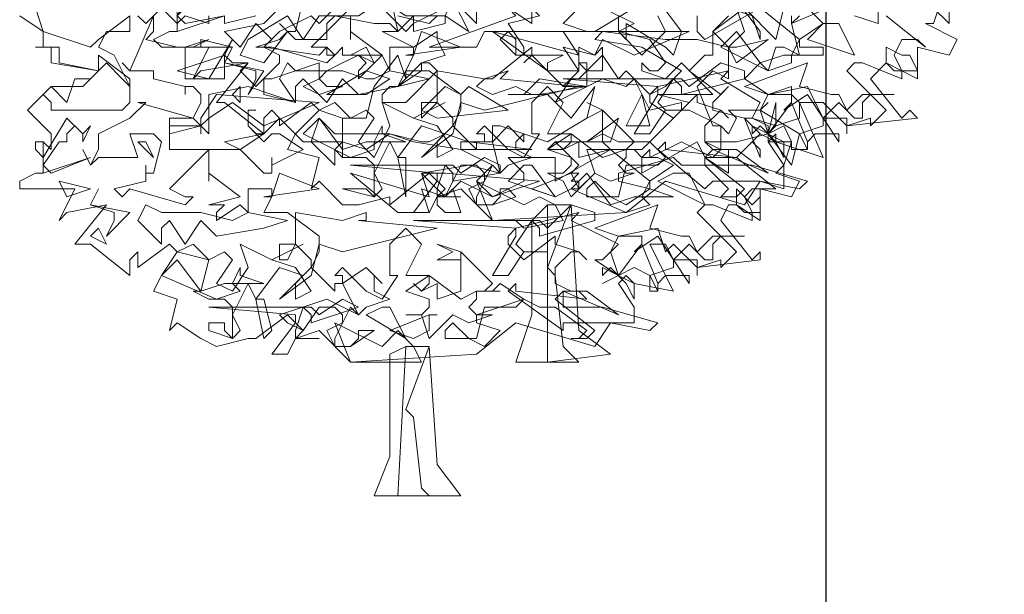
# Model space of a CAD drawing. Header units: millimetres. Extents: x 4234 to 4704, y 1542 to 2004.
# Tile 86 of 256: x 4234.73 to 4247.16, y 1779.19 to 1786.46. Entities that reach past the tile are written whole.
import ezdxf

# ---------------------------------------------------------------- set-up
doc = ezdxf.new("R2010")
doc.units = ezdxf.units.MM
doc.layers.add('BOD', color=40, linetype='Continuous')
doc.layers.add('DIMENSIONS', color=7, linetype='Continuous')

# ---------------------------------------------------------------- blocks, each defined once
blk = doc.blocks.new('A$Cf9015526')
at = {"color": 116, "lineweight": 0, "true_color": 0x136734}
for points in [[(2.6649, 1.3991), (2.6427, 1.3324), (2.6204, 1.3324), (2.7093, 1.288), (2.6871, 1.2436), (2.5982, 1.2658), (2.5982, 1.177), (2.5094, 1.2214), (2.465, 1.177), (2.5538, 1.0659), (2.576, 1.0882), (2.5982, 1.0659), (2.3984, 1.0437), (2.3984, 1.0215), (2.3984, 1.0659), (2.3318, 1.0659), (2.3095, 1.1104), (2.2651, 1.1104), (2.3318, 0.9549), (2.1985, 0.9993), (2.1985, 1.0215), (2.1763, 0.9993), (2.2207, 0.9327), (2.2207, 0.8661), (2.1541, 0.8883), (2.1097, 0.8217), (1.8876, 0.8883), (1.7766, 0.7995), (1.3991, 0.7773), (1.3102, 0.8661), (1.2436, 0.8439), (1.2658, 0.8661), (1.2214, 0.9105), (1.1104, 0.8217), (1.1104, 0.8439), (1.0215, 0.8217), (0.9771, 0.8217), (0.9105, 0.8883), (0.8883, 0.8661), (0.9105, 0.9549), (0.8217, 0.9771), (0.8439, 1.0215), (0.9105, 1.0882), (0.8883, 1.1104), (0.7995, 1.0437), (0.7995, 1.0659), (0.7773, 1.0882), (0.755, 1.0659), (0.755, 1.0215), (0.644, 1.1104), (0.6218, 1.1104), (0.7106, 1.2214), (0.5774, 1.1992), (0.5552, 1.177), (0.5996, 1.2658), (0.4664, 1.2658), (0.4441, 1.288), (0.4886, 1.3102), (0.5108, 1.3102), (0.5108, 1.3991)], [(1.71, 1.3768), (1.7988, 1.3324), (1.7544, 1.3102), (1.821, 1.2436), (1.8876, 1.3102), (1.8654, 1.3546)], [(1.9764, 1.3546), (1.9764, 1.3102), (1.9986, 1.288), (2.1541, 1.3768), (2.2651, 1.288), (2.3318, 1.3324), (2.2873, 1.3768)], [(2.5094, 1.3546), (2.6204, 1.2658), (2.5982, 1.288), (2.5538, 1.288), (2.5316, 1.2436), (2.5538, 1.1992), (2.5538, 1.177), (2.4428, 1.2214), (2.4206, 1.2214), (2.3984, 1.1992), (2.5094, 1.0882), (2.465, 1.0437), (2.465, 1.0659), (2.3984, 1.0437), (2.3318, 1.1104), (2.3095, 1.1104), (2.2873, 1.1548), (2.1763, 1.1326), (2.1541, 1.0882), (2.1763, 1.0215), (2.2429, 1.1104), (2.2873, 0.9993), (2.2873, 0.9771), (2.2429, 0.9771), (2.2429, 0.9993), (2.2207, 1.0437), (2.1763, 1.0215), (2.1985, 0.9993), (2.1541, 1.0215), (2.1319, 0.9993), (2.1541, 1.0215), (2.1097, 1.0659), (2.1319, 1.0659), (2.1541, 1.1104), (2.0431, 1.177), (2.0653, 1.1992), (1.8654, 1.1548), (1.8432, 1.1326), (1.8432, 1.1104), (1.9098, 1.0659), (1.9764, 1.1326), (1.9764, 1.1104), (2.0431, 1.0882), (2.0653, 1.0659), (2.0431, 1.0882), (1.9986, 1.0437), (1.9986, 0.9993), (2.0431, 0.9771), (2.0875, 0.9771), (2.1763, 0.9105), (2.0209, 0.9771), (1.9986, 0.9549), (2.1097, 0.8661), (2.0875, 0.8439), (2.0431, 0.8439), (2.0653, 0.8661), (1.9986, 0.9327), (1.932, 0.9327), (1.9098, 0.9549), (1.7544, 0.9105), (1.7544, 0.8883), (1.8432, 0.8661), (1.7766, 0.8217), (1.7322, 0.8439), (1.6877, 0.8439), (1.6655, 0.8439), (1.6655, 0.8661), (1.6877, 0.8883), (1.7322, 0.8439), (1.7544, 0.8439), (1.7766, 0.9327), (1.8654, 0.9327), (1.8876, 0.9549), (1.8432, 0.9993), (1.821, 0.9771), (1.7766, 0.9771), (1.7988, 0.9993), (1.71, 1.0882), (1.71, 0.9993), (1.7322, 0.9771), (1.6433, 0.9549), (1.6433, 0.9993), (1.5989, 0.9771), (1.5767, 0.9993), (1.5989, 0.9771), (1.6211, 0.9993), (1.6211, 1.0215), (1.5545, 1.0215), (1.5989, 1.1104), (1.5545, 1.1548), (1.5101, 1.1104), (1.5101, 1.0215), (1.5323, 1.0215), (1.4879, 0.9549), (1.4435, 0.9771), (1.3768, 1.0437), (1.3546, 1.0215), (1.3768, 1.0215), (1.3768, 0.9993), (1.3546, 0.9993), (1.3546, 0.9771), (1.288, 1.0437), (1.3102, 1.0882), (1.3102, 1.1326), (1.2214, 1.1992), (1.1548, 1.1992), (1.177, 1.2436), (1.177, 1.2658), (1.1104, 1.2658), (1.1104, 1.1992), (1.0882, 1.2436), (1.0215, 1.177), (1.0215, 1.1992), (1.0437, 1.2214), (1.0215, 1.2436), (0.9993, 1.2436), (1.0882, 1.2436), (0.9993, 1.3102), (0.9993, 1.288), (0.9993, 1.3546)], [(0.9993, 1.3768), (0.8883, 1.2658), (0.9327, 1.2658), (0.9549, 1.2436), (0.9327, 1.2214), (0.7773, 1.2658), (0.755, 1.2658), (0.7328, 1.2658), (0.7995, 1.288), (0.8217, 1.3102), (0.7995, 1.3324), (0.8217, 1.3102), (0.8439, 1.3102), (0.8661, 1.3991)], [(1.0882, 1.3768), (1.1548, 1.3102), (1.177, 1.3324), (1.177, 1.3546), (1.177, 1.3324), (1.2658, 1.3768)], [(2.2651, 1.3546), (2.2429, 1.3324), (2.2651, 1.2436), (2.2207, 1.2658), (2.1985, 1.2658), (2.1763, 1.1992), (2.1541, 1.2214), (2.1097, 1.177), (2.1763, 1.1326), (2.2429, 1.1326), (2.2651, 1.1104), (2.2651, 1.0659), (2.1985, 1.0437), (2.1763, 1.0215), (2.1763, 0.9993), (2.2429, 0.9993), (2.2207, 0.9327), (2.1985, 0.9105), (2.2651, 0.8883), (2.2429, 0.8439), (2.1541, 0.8661), (2.1541, 0.7773), (2.0875, 0.8217), (2.0653, 0.8217), (2.0431, 0.7773), (2.1319, 0.6662), (2.1541, 0.6884), (2.1541, 0.6662), (1.9764, 0.644), (1.9764, 0.6218), (1.9764, 0.6662), (1.9098, 0.6662), (1.8876, 0.7106), (1.8432, 0.7106), (1.9098, 0.5774), (1.7988, 0.5996), (1.7766, 0.6218), (1.7544, 0.5996), (1.7988, 0.533), (1.7988, 0.4886), (1.7322, 0.4886), (1.6877, 0.4219), (1.4657, 0.4886), (1.3546, 0.3997), (0.9993, 0.3775), (0.9105, 0.4664), (0.8439, 0.4441), (0.8661, 0.4664), (0.8217, 0.5108), (0.7328, 0.4441), (0.7106, 0.4441), (0.6218, 0.4219), (0.5774, 0.4441), (0.5108, 0.4886), (0.4886, 0.4664), (0.5108, 0.5552), (0.4441, 0.5774), (0.4664, 0.6218), (0.5108, 0.6884), (0.4886, 0.7106), (0.3997, 0.644), (0.3997, 0.6662), (0.3997, 0.6884), (0.3775, 0.6662), (0.3775, 0.6218), (0.2665, 0.7106), (0.2221, 0.7106), (0.3109, 0.8217), (0.1999, 0.7995), (0.1777, 0.7773), (0.2221, 0.8661), (0.0666, 0.8661), (0.0666, 0.8883), (0.111, 0.9105), (0.1332, 0.9105), (0.1332, 0.9993), (0.1554, 0.9771), (0.1554, 0.9993), (0.1554, 1.0215), (0.0888, 1.0882), (0.1554, 1.1548), (0.2443, 1.1548), (0.2887, 1.1992), (0.1554, 1.2214), (0.1554, 1.2658), (0.111, 1.2658), (0.1332, 1.2658), (0.1332, 1.3102), (0.0666, 1.3546)], [(1.4435, 1.3768), (1.5101, 1.3324), (1.5101, 1.3768)], [(1.6433, 1.3768), (1.5989, 1.3324), (1.6655, 1.3102), (1.4435, 1.3102), (1.4213, 1.288), (1.4657, 1.2436), (1.5989, 1.2436), (1.5545, 1.2214), (1.5545, 1.1992), (1.5989, 1.1548), (1.6433, 1.1992), (1.6433, 1.2214), (1.6655, 1.2214), (1.6655, 1.1548), (1.5989, 1.1548), (1.5101, 1.2436), (1.4879, 1.2214), (1.5101, 1.2436), (1.5101, 1.2658), (1.3991, 1.177), (1.3768, 1.177), (1.3546, 1.1548), (1.3991, 1.1326), (1.4657, 1.1548), (1.5101, 1.1326), (1.5545, 1.1326), (1.6211, 1.0659), (1.6877, 1.1548), (1.6655, 1.0659), (1.5545, 0.9993), (1.4213, 1.0437), (1.3991, 1.0437), (1.3991, 0.9993), (1.3102, 0.9993), (1.3102, 0.9771), (1.3991, 0.9327), (1.3546, 0.8883), (1.3991, 0.8439), (1.4879, 0.8883), (1.4879, 0.9105), (1.4435, 0.9549), (1.5767, 0.9549), (1.5767, 0.9105), (1.5767, 0.8883), (1.7322, 0.9771), (1.8432, 0.8883), (1.9098, 0.9327), (1.8654, 0.9549), (1.8432, 0.9549), (1.821, 0.9549), (1.8432, 0.9771), (1.8432, 0.9549), (1.932, 0.9993), (2.0209, 0.9549), (2.0431, 0.9771), (2.0431, 1.0437), (1.9542, 1.0882), (1.932, 1.0882), (1.9542, 1.1104), (1.8654, 1.1326), (2.0209, 1.1326), (1.932, 1.2214), (1.8876, 1.177), (1.821, 1.1992), (1.821, 1.2214), (1.8432, 1.1992), (1.8654, 1.1992), (1.8876, 1.2214), (1.8432, 1.288), (1.7544, 1.3102), (1.71, 1.3102), (1.6877, 1.3102), (1.7988, 1.3768)], [(1.7544, 1.3546), (1.7544, 1.3102), (1.7766, 1.288), (1.7766, 1.3102), (1.7766, 1.3324), (1.8876, 1.2658), (1.9098, 1.2436), (1.932, 1.3102), (1.8654, 1.3991)], [(2.2207, 1.3768), (2.1985, 1.288), (2.1097, 1.3768), (2.0209, 1.3102), (2.0209, 1.2436), (1.9986, 1.2436), (1.9542, 1.1992), (2.0431, 1.1326), (2.0653, 1.1548), (2.0209, 1.1104), (2.0209, 1.0882), (2.1097, 1.0659), (2.1541, 0.9549), (2.1541, 0.9771), (2.1319, 0.9993), (2.0875, 0.9549), (2.1985, 0.8661), (2.1763, 0.8661), (2.1319, 0.8661), (2.1097, 0.8439), (2.1319, 0.7995), (2.1319, 0.7773), (2.0209, 0.8217), (1.9986, 0.8217), (1.9764, 0.7995), (2.0875, 0.6884), (2.0431, 0.644), (2.0431, 0.6662), (1.9764, 0.644), (1.9098, 0.7106), (1.8876, 0.6884), (1.8654, 0.755), (1.7544, 0.7328), (1.7322, 0.6884), (1.7544, 0.6218), (1.821, 0.7106), (1.8654, 0.5996), (1.8654, 0.5774), (1.8432, 0.5774), (1.8432, 0.6218), (1.7988, 0.644), (1.7544, 0.6218), (1.7766, 0.5996), (1.7544, 0.6218), (1.71, 0.5996), (1.7544, 0.6218), (1.6877, 0.6662), (1.71, 0.6662), (1.7544, 0.7106), (1.6211, 0.7773), (1.6433, 0.7995), (1.4657, 0.755), (1.4435, 0.7328), (1.4435, 0.7106), (1.4879, 0.6662), (1.5767, 0.7328), (1.5767, 0.7106), (1.6433, 0.6884), (1.6655, 0.6662), (1.6433, 0.6884), (1.6211, 0.6884), (1.5767, 0.644), (1.5767, 0.5996), (1.6211, 0.5774), (1.6655, 0.5774), (1.7544, 0.5108), (1.5989, 0.5774), (1.5767, 0.5552), (1.6877, 0.4664), (1.6655, 0.4441), (1.6211, 0.4441), (1.6433, 0.4441), (1.6655, 0.4664), (1.5767, 0.533), (1.5323, 0.533), (1.4879, 0.5552), (1.3546, 0.5108), (1.3546, 0.4886), (1.4213, 0.4664), (1.3768, 0.4219), (1.3324, 0.4441), (1.288, 0.4441), (1.2658, 0.4441), (1.2658, 0.4664), (1.288, 0.4886), (1.3324, 0.4441), (1.3546, 0.4441), (1.3768, 0.533), (1.4657, 0.533), (1.4879, 0.5552), (1.4213, 0.5996), (1.3991, 0.5774), (1.3768, 0.5774), (1.3991, 0.5996), (1.3102, 0.6884), (1.3102, 0.5996), (1.3102, 0.5774), (1.2436, 0.5552), (1.2436, 0.5996), (1.1992, 0.5774), (1.177, 0.5996), (1.1992, 0.5774), (1.2214, 0.5996), (1.2214, 0.6218), (1.1548, 0.6218), (1.1992, 0.7106), (1.1548, 0.755), (1.1104, 0.7106), (1.1104, 0.6218), (1.1326, 0.6218), (1.0882, 0.5552), (1.0437, 0.5774), (0.9771, 0.644), (0.9549, 0.6218), (0.9771, 0.6218), (0.9771, 0.5996), (0.9549, 0.5996), (0.9549, 0.5774), (0.8883, 0.644), (0.9105, 0.6884), (0.9105, 0.7328), (0.8217, 0.7995), (0.755, 0.7995), (0.7773, 0.8439), (0.7773, 0.8661), (0.7106, 0.8661), (0.7106, 0.7995), (0.6884, 0.8217), (0.6218, 0.7773), (0.6218, 0.7995), (0.644, 0.8217), (0.6218, 0.8217), (0.5996, 0.8217), (0.6884, 0.8439), (0.5996, 0.9105), (0.5996, 0.8883), (0.5996, 0.9327), (0.5996, 0.9549), (0.5996, 0.9771), (0.4886, 0.8661), (0.533, 0.8439), (0.5552, 0.8439), (0.533, 0.8217), (0.3775, 0.8661), (0.3553, 0.8439), (0.3331, 0.8661), (0.4219, 0.8883), (0.4219, 0.9105), (0.4219, 0.9327), (0.4219, 0.9105), (0.4441, 0.9105), (0.4664, 0.9993), (0.4441, 1.0215), (0.3775, 1.0215), (0.3997, 0.9549), (0.2887, 0.9549), (0.2665, 0.9327), (0.2443, 0.9771), (0.2665, 0.9327), (0.2887, 0.9771), (0.2887, 1.0215), (0.3775, 1.0659), (0.4219, 1.1104), (0.3997, 1.1104), (0.5552, 1.0659), (0.5774, 1.1104), (0.5774, 1.1326), (0.5552, 1.1548), (0.533, 1.1548), (0.533, 1.1326), (0.533, 1.1548), (0.4441, 1.177), (0.4441, 1.1992), (0.3775, 1.1992), (0.3553, 1.2214), (0.3775, 1.1992), (0.4441, 1.3546), (0.4441, 1.3324), (0.4441, 1.3102), (0.4219, 1.288), (0.5108, 1.2658), (0.533, 1.2658), (0.5996, 1.288), (0.5552, 1.2658), (0.533, 1.2658), (0.533, 1.2436), (0.533, 1.177), (0.644, 1.177), (0.644, 1.2436), (0.6662, 1.2214), (0.7106, 1.2214), (0.6884, 1.1992), (0.7328, 1.1548), (0.7995, 1.2214), (0.7995, 1.2436), (0.755, 1.2658), (0.7773, 1.288), (0.7328, 1.3324), (0.6884, 1.2658), (0.644, 1.3102), (0.755, 1.3324), (0.8217, 1.3991)], [(0.9993, 1.4213), (0.9105, 1.3324), (0.8883, 1.3546), (0.7995, 1.3102), (0.755, 1.2658), (0.9105, 1.2436), (0.9327, 1.2658), (0.9327, 1.2436), (0.9549, 1.2436), (0.9771, 1.2658), (0.9771, 1.2436), (0.9993, 1.2436), (1.0437, 1.2658), (1.0659, 1.2214), (1.0215, 1.2436), (0.9771, 1.2214), (0.9327, 1.1992), (0.9105, 1.177), (0.9327, 1.1548), (0.9771, 1.1548), (0.9105, 1.1326), (0.8661, 1.1548), (0.9105, 1.177), (0.9105, 1.2214), (0.7773, 1.177), (0.755, 1.177), (0.755, 1.1326), (0.8439, 1.1104), (0.7106, 1.1548), (0.5996, 1.1326), (0.5996, 1.0215), (0.5552, 1.0659), (0.4886, 1.0659), (0.4886, 0.9771), (0.6884, 0.9771), (0.755, 0.9105), (0.7773, 0.9105), (0.7773, 0.9549), (0.7773, 0.9327), (0.8661, 0.9771), (0.7995, 1.0215), (0.7773, 1.0215), (0.755, 0.9993), (0.7106, 1.0437), (0.7106, 1.0882), (0.7328, 1.0882), (0.7106, 1.0882), (0.7106, 1.0437), (0.7328, 1.0215), (0.755, 1.0215), (0.7995, 1.0659), (0.8661, 0.9993), (0.9771, 0.9993), (0.9771, 1.0659), (1.0215, 1.0659), (1.0437, 1.0659), (1.0659, 1.1548), (1.1326, 1.2436), (1.1548, 1.177), (1.1548, 1.1992), (1.1326, 1.1548), (1.1104, 1.1548), (1.0882, 1.1326), (1.0882, 1.1104), (1.1548, 1.1104), (1.2436, 1.1992), (1.2214, 1.2214), (1.1992, 1.2214), (1.2658, 1.2436), (1.2436, 1.288), (1.2436, 1.3102), (1.177, 1.2658), (1.0882, 1.3102), (1.1326, 1.3102), (1.1104, 1.4213)], [(1.1326, 1.3546), (1.2214, 1.3324), (1.2436, 1.3546)], [(2.6871, 1.4213), (2.6871, 1.3324), (2.5982, 1.4213)], [(2.4872, 1.3768), (2.4872, 1.3324), (2.4206, 1.3546)], [(2.3984, 1.3991), (2.2429, 1.3324), (2.2429, 1.3546)], [(2.0875, 1.3768), (2.1097, 1.3102), (2.0653, 1.2658), (2.0209, 1.3102), (2.0653, 1.3546)], [(0.7328, 1.3546), (0.644, 1.3324), (0.644, 1.3546)], [(0.5996, 1.3546), (0.5996, 1.3324), (0.533, 1.3546), (0.5108, 1.3324), (0.4664, 1.3768), (0.4219, 1.3324), (0.3997, 1.3546)], [(0.3775, 1.3546), (0.3775, 1.3324), (0.3775, 1.3102), (0.3109, 1.3102), (0.2887, 1.2658), (0.3331, 1.2436), (0.3775, 1.1548), (0.3775, 1.1326), (0.3775, 1.1104), (0.3553, 1.0882), (0.1554, 1.0882), (0.1554, 1.1104), (0.1332, 1.1326), (0.1554, 1.1548), (0.1999, 1.1104), (0.2221, 1.177), (0.2665, 1.177), (0.2887, 1.1992), (0.1777, 1.2214), (0.1777, 1.2658), (0.111, 1.2658), (0.1332, 1.2658), (0.1332, 1.3102), (0.0666, 1.3546)], [(0.111, 1.3768), (0.1332, 1.3102), (0.2665, 1.2658), (0.2887, 1.288), (0.3775, 1.3546)]]:
    blk.add_lwpolyline(points, dxfattribs=at)
for points in [[(1.4435, 1.4435), (1.5323, 1.3546), (1.4435, 1.3324), (1.4879, 1.2658), (1.4879, 1.2436), (1.4657, 1.2436), (1.4657, 1.288), (1.4435, 1.3102), (1.3768, 1.3102), (1.3546, 1.2658), (1.2214, 1.2658), (1.4657, 1.3546), (1.4435, 1.3768), (1.3768, 1.3768), (1.3991, 1.3768), (1.3991, 1.4213), (1.3768, 1.4213), (1.3324, 1.4435), (1.288, 1.4657), (1.3102, 1.5101), (1.3768, 1.4435)], [(0.644, 1.4435), (0.6218, 1.4213), (0.6218, 1.4435), (0.5996, 1.4435), (0.5996, 1.3991), (0.5774, 1.4213), (0.5108, 1.3546), (0.533, 1.3324), (0.644, 1.3546), (0.5108, 1.3102), (0.5108, 1.4213), (0.5108, 1.3991), (0.5108, 1.3768), (0.5108, 1.3546), (0.5774, 1.4657), (0.6218, 1.4435)], [(1.5101, 1.4435), (1.5989, 1.3991), (1.6211, 1.3991), (1.6655, 1.4435), (1.7322, 1.3991), (1.9098, 1.3991), (1.71, 1.3768), (1.5767, 1.3991), (1.5101, 1.4435), (1.4435, 1.3768), (1.3768, 1.3991), (1.3546, 1.3768), (1.3546, 1.3324), (1.288, 1.3991), (1.3102, 1.4657), (1.3546, 1.4213)], [(2.1541, 1.3102), (2.1541, 1.288), (2.1319, 1.3546), (2.0653, 1.3768), (2.0431, 1.4213), (1.9986, 1.4213), (2.1097, 1.4435), (2.0875, 1.3991)], [(1.2658, 1.3546), (1.2658, 1.3324), (1.177, 1.3102), (1.177, 1.3324), (1.177, 1.3546), (1.1326, 1.3102), (1.1104, 1.3324), (1.0659, 1.3324), (0.9549, 1.3546), (0.9327, 1.3324), (0.9327, 1.288), (0.8439, 1.288), (0.8217, 1.3102), (0.755, 1.2214), (0.6884, 1.2436), (0.7106, 1.288), (0.8217, 1.3546), (0.8661, 1.288), (0.9105, 1.3546), (1.0215, 1.3546), (1.0882, 1.3991), (1.1548, 1.3546)], [(1.2658, 1.3546), (1.288, 1.3991), (1.3324, 1.3102)], [(1.1548, 1.2436), (1.177, 1.2436), (1.1992, 1.3102), (1.3102, 1.2658)], [(1.7988, 1.2436), (1.71, 1.288), (1.6877, 1.2436), (1.5989, 1.2658), (1.6433, 1.1992), (1.6211, 1.1992), (1.5545, 1.1992), (1.3991, 1.3102), (1.6433, 1.2436), (1.5989, 1.3102), (1.6877, 1.3102), (1.9542, 1.3102)], [(1.9764, 1.288), (2.0653, 1.2658), (2.0875, 1.2658), (2.1763, 1.288), (2.0875, 1.2214), (2.0653, 1.2658), (2.0653, 1.177), (2.0209, 1.1992), (1.9764, 1.1548), (2.0209, 1.0437), (2.0431, 1.0437), (2.0653, 1.0215), (2.0875, 1.0659), (2.0653, 1.0882), (2.1541, 1.0882), (2.1763, 1.1104), (2.1541, 1.0882), (2.2651, 1.0215), (2.2429, 0.9327), (2.1763, 1.0215), (2.0875, 0.9993), (2.0653, 0.9993), (2.0209, 0.9993), (1.9986, 0.9993), (2.0209, 0.9771), (2.0653, 0.9771), (2.0653, 0.9105), (1.9986, 0.9549), (1.9764, 0.9993), (1.821, 0.9105), (1.821, 0.9549), (1.7988, 0.9771), (1.6655, 0.9771), (1.6877, 0.9105), (1.6433, 0.8661), (1.6211, 0.9105), (1.6433, 0.9327), (1.5989, 0.9771), (1.5545, 0.9771), (1.5767, 0.9993), (1.6655, 0.9993), (1.71, 1.0215), (1.7544, 0.9993), (1.8432, 0.9993), (1.932, 1.0882), (1.932, 1.1104), (1.8432, 1.0882), (1.7988, 1.177), (1.7766, 1.1548), (1.71, 1.177), (1.5767, 1.1104), (1.6211, 1.177), (1.6433, 1.177), (1.71, 1.2436), (1.7544, 1.177), (1.7766, 1.1992), (1.8432, 1.1326), (1.8876, 1.1548), (1.932, 1.1992), (1.821, 1.2658), (1.6877, 1.288), (1.71, 1.3102), (1.8876, 1.288)], [(2.0875, 1.3102), (2.1541, 1.2214), (2.2207, 1.2436), (2.2429, 1.2436), (2.2651, 1.288), (2.2651, 1.2658), (2.3318, 1.2658), (2.3318, 1.2436), (2.2429, 1.2436), (2.2429, 1.2214), (2.1763, 1.1992), (2.0431, 1.2658)], [(2.4206, 1.2436), (2.2873, 1.288), (2.3318, 1.3324), (2.3762, 1.3324)], [(0.5108, 1.1992), (0.644, 1.2436), (0.6662, 1.288), (0.5996, 1.177)], [(0.5774, 1.2658), (0.5774, 1.288), (0.6662, 1.2658)], [(0.755, 1.1992), (0.7106, 1.1326), (0.7328, 1.177), (0.7328, 1.1992), (0.644, 1.2214), (0.6662, 1.2658), (0.644, 1.2214)], [(1.71, 1.2658), (1.71, 1.1992), (1.6655, 1.1992), (1.6433, 1.2214), (1.6433, 1.2658), (1.6877, 1.2436)], [(2.576, 1.2436), (2.5982, 1.1992), (2.5316, 1.1992), (2.5094, 1.2214), (2.5094, 1.2658), (2.5538, 1.2436)], [(0.3775, 1.1548), (0.3553, 1.177), (0.3109, 1.2214), (0.2887, 1.1992), (0.2887, 1.2436), (0.3775, 1.177)], [(0.9771, 1.1992), (1.0437, 1.177), (1.0659, 1.177), (1.1104, 1.1992), (1.2214, 1.177), (1.1326, 1.1548), (1.0215, 1.1326), (0.9771, 1.177), (0.9327, 1.1104), (0.8661, 1.177), (0.8439, 1.1548), (0.8439, 1.1104), (0.7995, 1.177), (0.8217, 1.2214), (0.8439, 1.1992)], [(1.0437, 1.1326), (0.9327, 1.1326), (1.0437, 1.1992), (1.1104, 1.177)], [(1.1326, 1.1548), (1.1992, 1.2214), (1.1992, 1.1992)], [(1.4213, 1.177), (1.6433, 1.1548), (1.3768, 1.0882), (1.3102, 1.1104), (1.288, 1.0215), (1.1992, 0.9549), (1.288, 1.0437), (1.288, 1.0659), (1.2436, 1.1104), (1.1992, 1.0659), (1.1992, 1.1104), (1.2436, 1.1104), (1.2436, 1.1992), (1.3768, 1.177), (1.4435, 1.1992)], [(2.1097, 1.177), (1.932, 1.1326), (1.932, 1.1548), (1.9098, 1.177), (1.8654, 1.1104), (1.8876, 1.0882), (1.9542, 1.0882), (1.8876, 1.0882), (1.8432, 1.0215), (1.7988, 1.0215), (1.8654, 1.1326), (1.8654, 1.1548), (1.5989, 1.177), (1.932, 1.177), (1.9542, 1.1548), (2.0431, 1.2214), (2.1097, 1.1992)], [(2.354, 1.1326), (2.3762, 1.1326), (2.3984, 1.0882), (2.4428, 1.1326), (2.5316, 1.1326), (2.465, 1.1326), (2.4428, 1.1104), (2.4428, 1.0659), (2.4206, 1.0659), (2.3762, 1.1104), (2.3318, 1.0659), (2.3762, 0.9993), (2.3762, 1.0215), (2.3095, 1.0215), (2.2873, 0.9993), (2.2873, 0.9771), (2.2651, 1.0215), (2.3318, 1.0437), (2.3318, 1.0659), (2.2873, 1.1326), (2.2207, 1.0882), (2.2429, 1.1104), (2.2429, 1.1548), (2.1763, 1.1326), (2.1097, 1.1548), (2.2873, 1.2214), (2.2651, 1.1548)], [(1.5323, 1.1326), (1.4435, 1.1326), (1.4879, 1.1326), (1.5323, 1.177), (1.6655, 1.1548)], [(0.6884, 1.1104), (0.6662, 1.1326), (0.6884, 1.1548)], [(1.3324, 1.1548), (1.4435, 1.0882), (1.2436, 1.0659), (1.1992, 1.0882), (1.2658, 1.1548), (1.3102, 1.1326)], [(0.755, 1.0437), (0.6662, 1.1104), (0.5996, 1.0659), (0.5774, 1.0437), (0.5774, 1.0215), (0.5774, 1.0437), (0.4886, 1.0215), (0.4886, 1.0437), (0.5774, 1.0437), (0.5774, 1.0659), (0.6218, 1.1326), (0.9105, 1.1104)], [(1.7766, 1.0437), (1.821, 1.1326), (1.8432, 1.0437)], [(1.0437, 1.0882), (1.0659, 1.0659), (1.0215, 0.9993), (1.0659, 0.9549), (1.1104, 1.0437), (1.0882, 1.1104), (1.177, 1.0659), (1.2658, 1.1104), (1.177, 1.0659), (1.2436, 1.0437), (1.288, 0.9771), (1.2436, 0.9549), (1.2436, 0.9993), (1.2658, 1.0215), (1.1992, 1.0437), (1.1326, 0.9549), (1.1548, 0.9549), (1.1548, 0.8439), (1.1326, 0.9549), (1.1104, 0.9993), (1.0659, 0.9105), (1.0882, 0.8661), (1.0659, 0.8439), (0.9771, 0.8661), (0.9993, 0.8661), (1.0437, 0.8661), (1.0659, 0.8439), (1.0659, 0.9327), (1.0437, 0.9549), (0.9771, 0.9549), (0.9549, 0.9771), (0.9771, 0.9549), (0.9771, 1.0659), (0.9105, 1.0882), (0.9549, 1.1104), (0.9993, 1.0659)], [(1.71, 1.0659), (1.71, 1.0882), (1.6655, 1.0659), (1.71, 1.0882), (1.6655, 1.1104), (1.71, 1.0882)], [(2.1763, 1.0437), (2.1319, 1.0659), (2.1985, 1.0437), (2.1985, 1.1104), (2.1763, 1.0215)], [(0.2665, 1.0437), (0.2443, 0.9993), (0.2443, 1.0215), (0.2221, 1.0437), (0.1999, 1.0215), (0.1999, 0.9993), (0.1777, 0.9993), (0.1332, 0.9327), (0.1554, 0.9105), (0.2665, 0.9549), (0.1332, 0.9105), (0.1332, 0.9993), (0.111, 0.9993), (0.111, 0.9771), (0.1332, 0.9549), (0.1999, 1.0659), (0.2443, 1.0215)], [(0.9105, 1.0659), (0.9771, 0.9771), (1.0437, 0.9993), (1.0659, 0.9993), (1.0882, 1.0437), (1.0882, 1.0215), (1.1548, 0.9993), (1.0659, 0.9993), (1.0659, 0.9771), (0.9993, 0.9549), (0.8661, 1.0215)], [(1.1104, 1.0215), (1.1992, 0.9993), (1.2214, 0.9993), (1.2658, 1.0215), (1.3324, 0.9993), (1.5101, 0.9771), (1.3102, 0.9771), (1.177, 0.9993), (1.1104, 1.0215), (1.0437, 0.9771), (0.9771, 0.9993), (0.9549, 0.9771), (0.9549, 0.9327), (0.8883, 0.9993), (0.9105, 1.0659), (0.9549, 1.0215)], [(1.6655, 0.9993), (1.7544, 1.0659), (1.7322, 0.9993)], [(1.4879, 1.0215), (1.4657, 0.9993), (1.4657, 0.9771), (1.5101, 0.9549), (1.4435, 0.9327), (1.4213, 0.9105), (1.3991, 0.9993), (1.4435, 1.0437), (1.4879, 0.9993)], [(2.2207, 0.9549), (2.1985, 0.9993), (2.1541, 1.0437), (2.1319, 1.0215), (2.1319, 1.0437), (2.2207, 0.9993)], [(0.6884, 0.9771), (0.644, 0.9993), (0.755, 1.0215)], [(1.7766, 0.9771), (1.821, 0.9771), (1.7766, 0.9771), (1.7766, 0.9549), (1.7544, 0.9327), (1.7766, 0.9105), (1.7988, 0.9105), (1.7322, 0.8883), (1.6877, 0.9105), (1.6211, 0.8439), (1.5989, 0.8883), (1.5545, 0.9105), (1.5989, 0.9105), (1.6211, 0.9327), (1.6211, 0.9549), (1.5545, 0.9771), (1.6211, 1.0215), (1.71, 0.9549)], [(0.4441, 0.9549), (0.3997, 0.9993), (0.4219, 0.9993)], [(2.0875, 0.9549), (2.0653, 0.9549), (2.0209, 0.9549), (1.9986, 0.9549), (1.9986, 0.9327), (2.1319, 0.9327), (2.2873, 0.8883), (2.2651, 0.8661), (2.1541, 0.8883), (2.0209, 0.8883), (1.9986, 0.8661), (1.8654, 0.9771), (1.8876, 0.9993), (1.8876, 0.9771)], [(1.4213, 0.9105), (1.288, 0.8883), (1.288, 0.9105), (1.2658, 0.9327), (1.2436, 0.8661), (1.2436, 0.8439), (1.3102, 0.8439), (1.2436, 0.8439), (1.2214, 0.7995), (1.177, 0.7995), (1.2436, 0.8883), (1.2436, 0.9105), (0.9993, 0.9327), (1.288, 0.9327), (1.3102, 0.9105), (1.3768, 0.9549), (1.4213, 0.9327)], [(1.3991, 0.9327), (1.3546, 0.8439), (1.3546, 0.8217), (1.3991, 0.8217), (1.4213, 0.8439), (1.4213, 0.8661), (1.4435, 0.8661), (1.4657, 0.8439), (1.3991, 0.8217), (1.3546, 0.8217), (1.3324, 0.8661), (1.3768, 0.8883), (1.3768, 0.9105), (1.3546, 0.9327), (1.3102, 0.9327), (1.2658, 0.8439), (1.2214, 0.8883), (1.1992, 0.9105), (1.3324, 0.9327), (1.4213, 0.9105)], [(1.5767, 0.8439), (1.4435, 0.8883), (1.4879, 0.9327), (1.5101, 0.9327)], [(0.755, 0.8439), (0.7773, 0.8439), (0.7995, 0.9105), (0.9105, 0.8661)], [(1.3991, 0.8439), (1.3102, 0.8883), (1.2658, 0.8439), (1.1992, 0.8661), (1.2214, 0.7995), (1.1326, 0.7995), (0.9993, 0.9105), (1.2214, 0.8439), (1.1992, 0.9105), (1.2658, 0.9105), (1.5323, 0.8883)], [(1.6433, 0.9105), (1.6211, 0.8883), (1.6433, 0.8883), (1.6433, 0.8661), (1.6211, 0.8661), (1.5767, 0.8439), (1.5101, 0.8661), (1.6211, 0.9105)], [(1.6655, 0.9105), (1.7322, 0.8217), (1.7988, 0.8439), (1.821, 0.8439), (1.8432, 0.8883), (1.8432, 0.8661), (1.9098, 0.8439), (1.821, 0.8439), (1.8432, 0.8217), (1.7766, 0.7995), (1.6211, 0.8661)], [(1.9986, 0.8217), (1.8654, 0.8883), (1.9098, 0.9105), (1.9542, 0.9105)], [(0.1999, 0.8439), (0.1777, 0.8883), (0.2665, 0.8661)], [(0.3775, 0.7995), (0.3109, 0.7328), (0.3331, 0.7773), (0.3331, 0.7995), (0.2665, 0.8217), (0.2887, 0.8661), (0.2665, 0.8217)], [(1.288, 0.8661), (1.3102, 0.7995), (1.2658, 0.7995), (1.2436, 0.8217), (1.2436, 0.8661), (1.2658, 0.8439)], [(1.5323, 0.8439), (1.5767, 0.8217), (1.5989, 0.7773), (1.4879, 0.755), (1.4657, 0.7773), (1.4435, 0.7773), (1.3991, 0.7773), (1.3546, 0.8883), (1.4879, 0.8217)], [(2.1541, 0.8439), (2.1541, 0.7995), (2.1097, 0.7995), (2.0875, 0.8217), (2.0875, 0.8661), (2.1319, 0.8217)], [(0.5774, 0.7995), (0.6662, 0.7773), (0.7106, 0.7995), (0.8217, 0.7773), (0.755, 0.755), (0.6218, 0.7328), (0.5774, 0.7773), (0.533, 0.7106), (0.4886, 0.7773), (0.4664, 0.755), (0.4664, 0.7106), (0.3997, 0.7773), (0.4219, 0.8217), (0.4664, 0.7995)], [(1.6877, 0.7773), (1.5323, 0.7328), (1.5323, 0.755), (1.5101, 0.7773), (1.4657, 0.7106), (1.4879, 0.6884), (1.5545, 0.6884), (1.4879, 0.6884), (1.4435, 0.6218), (1.3991, 0.6218), (1.4657, 0.7328), (1.4657, 0.755), (1.177, 0.7773), (1.5323, 0.7773), (1.5545, 0.755), (1.6211, 0.8217), (1.6877, 0.7995)], [(1.5545, 0.644), (1.5767, 0.6218), (1.5989, 0.4219), (1.6433, 0.3775), (1.5101, 0.3775), (1.4657, 0.3775), (1.5101, 0.5108), (1.5101, 0.7773), (1.5545, 0.8217), (1.6211, 0.8217)], [(1.7322, 0.3997), (1.5545, 0.3775), (1.5545, 0.8217), (1.6211, 0.8217), (1.6433, 0.4664)], [(1.932, 0.7328), (1.9542, 0.7328), (1.9764, 0.6884), (2.0209, 0.7328), (2.1097, 0.7328), (2.0431, 0.7328), (2.0209, 0.7106), (2.0209, 0.6662), (1.9986, 0.6662), (1.9542, 0.7106), (1.9098, 0.6662), (1.9542, 0.5996), (1.9542, 0.6218), (1.8876, 0.6218), (1.8654, 0.5996), (1.8654, 0.5774), (1.8432, 0.6218), (1.9098, 0.644), (1.9098, 0.6662), (1.8654, 0.7328), (1.7988, 0.6884), (1.821, 0.7106), (1.821, 0.7328), (1.7544, 0.7328), (1.6877, 0.755), (1.8654, 0.8217), (1.8432, 0.755)], [(1.0215, 0.7773), (1.2436, 0.755), (0.9771, 0.6884), (0.9105, 0.7106), (0.8883, 0.6218), (0.7995, 0.5552), (0.8883, 0.644), (0.8883, 0.6662), (0.8439, 0.7106), (0.8217, 0.6662), (0.7995, 0.6662), (0.7995, 0.7106), (0.8439, 0.7106), (0.8439, 0.7995), (0.9771, 0.7773), (1.0437, 0.7995), (1.0437, 0.7773)], [(0.3109, 0.7106), (0.2665, 0.7328), (0.2887, 0.755)], [(0.644, 0.6884), (0.6662, 0.6662), (0.6218, 0.5996), (0.6662, 0.5774), (0.7106, 0.644), (0.6884, 0.7106), (0.7773, 0.6662), (0.8661, 0.7106), (0.7773, 0.6662), (0.8439, 0.644), (0.8883, 0.5774), (0.8439, 0.5552), (0.8439, 0.5996), (0.8661, 0.6218), (0.7995, 0.644), (0.7328, 0.5552), (0.755, 0.5552), (0.7773, 0.4664), (0.755, 0.4441), (0.7328, 0.5552), (0.7106, 0.5996), (0.6662, 0.5108), (0.6884, 0.4664), (0.6662, 0.4441), (0.5996, 0.4664), (0.5996, 0.4886), (0.644, 0.4886), (0.644, 0.4664), (0.6662, 0.4441), (0.6662, 0.533), (0.644, 0.5552), (0.5996, 0.5552), (0.5552, 0.5774), (0.5774, 0.5774), (0.5996, 0.6662), (0.5108, 0.6884), (0.5552, 0.7106), (0.5996, 0.6662)], [(1.3102, 0.6662), (1.2436, 0.6662), (1.288, 0.6884), (1.2436, 0.7106), (1.3102, 0.6884)], [(0.5108, 0.6662), (0.5774, 0.5774), (0.644, 0.5996), (0.6662, 0.5996), (0.6884, 0.644), (0.6884, 0.6218), (0.755, 0.5996), (0.6662, 0.5996), (0.6884, 0.5774), (0.6218, 0.5552), (0.4664, 0.6218)], [(1.0659, 0.6218), (1.0659, 0.5996), (1.0659, 0.5774), (1.1104, 0.5552), (1.0437, 0.533), (1.0215, 0.5108), (0.9771, 0.5996), (1.0437, 0.644), (1.0882, 0.5996)], [(1.7988, 0.5552), (1.7766, 0.5996), (1.7322, 0.644), (1.71, 0.6218), (1.71, 0.644), (1.7988, 0.5996)], [(1.3546, 0.5774), (1.4213, 0.5774), (1.3546, 0.5774), (1.3546, 0.5552), (1.3324, 0.533), (1.3546, 0.5108), (1.3991, 0.5108), (1.3324, 0.4886), (1.288, 0.5108), (1.2214, 0.4441), (1.1992, 0.5108), (1.1548, 0.5108), (1.1992, 0.5108), (1.2214, 0.533), (1.2214, 0.5552), (1.1548, 0.5774), (1.2214, 0.6218), (1.3102, 0.5552)], [(1.6655, 0.5552), (1.6433, 0.5774), (1.5989, 0.5774), (1.5989, 0.5552), (1.5989, 0.533), (1.71, 0.533), (1.8654, 0.4886), (1.8432, 0.4664), (1.7322, 0.4886), (1.5989, 0.4886), (1.5989, 0.4664), (1.4435, 0.5774), (1.4657, 0.5996), (1.4657, 0.5774)], [(1.0215, 0.533), (0.8883, 0.4886), (0.8883, 0.5108), (0.8661, 0.533), (0.8439, 0.4664), (0.8439, 0.4441), (0.9105, 0.4441), (0.8439, 0.4441), (0.8217, 0.3997), (0.7773, 0.3997), (0.8439, 0.4886), (0.8439, 0.5108), (0.5996, 0.533), (0.8883, 0.533), (0.9105, 0.5108), (0.9771, 0.5552)], [(0.9993, 0.533), (0.9549, 0.4441), (0.9549, 0.4219), (0.9993, 0.4219), (1.0215, 0.4441), (1.0215, 0.4664), (1.0437, 0.4664), (1.0659, 0.4664), (0.9993, 0.4219), (0.9549, 0.4219), (0.9327, 0.4664), (0.9771, 0.4886), (0.9771, 0.5108), (0.9549, 0.533), (0.9105, 0.533), (0.8661, 0.4664), (0.8217, 0.4886), (0.7995, 0.5108), (0.9327, 0.5552), (1.0215, 0.5108)], [(1.1548, 0.4441), (1.0437, 0.5108), (1.0882, 0.533), (1.1104, 0.533)], [(1.2214, 0.5108), (1.2214, 0.4886), (1.2214, 0.4664), (1.177, 0.4441), (1.1104, 0.4664), (1.2214, 0.5108), (1.2436, 0.5108)]]:
    blk.add_lwpolyline(points, close=True, dxfattribs=at)
at = {"color": 97, "lineweight": 0, "true_color": 0x397239}
blk.add_lwpolyline([(1.1326, 0.4664), (1.177, 0.4219), (1.1992, 0.3775), (1.0659, 0.3775), (1.0437, 0.3775), (0.9993, 0.3775), (0.9549, 0.4886), (1.0882, 0.4219)], close=True, dxfattribs=at)
at = {"color": 32, "lineweight": 0, "true_color": 0xb85b00}
blk.add_lwpolyline([(1.1548, 0.2443), (1.177, 0.2221), (1.1992, 0.0222), (1.2214, 0), (1.1104, 0), (1.0659, 0), (1.1104, 0.111), (1.1104, 0.3997), (1.1548, 0.4219), (1.2214, 0.4219)], close=True, dxfattribs=at)
at = {"color": 47, "lineweight": 0, "true_color": 0x727239}
blk.add_lwpolyline([(1.3102, 0), (1.1326, 0), (1.1548, 0.4219), (1.2214, 0.4219), (1.2436, 0.0888)], close=True, dxfattribs=at)

msp = doc.modelspace()

# ---------------------------------------------------------------- linework, layer by layer
at = {"layer": 'DIMENSIONS'}
msp.add_lwpolyline([(4244.911, 2003.647), (4703.753, 2003.647), (4703.753, 1541.619), (4244.911, 1541.619)], close=True, dxfattribs=at)

# ---------------------------------------------------------------- block references
at = {"layer": 'BOD', "xscale": 4.480026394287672, "yscale": 4.480026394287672, "zscale": 4.480026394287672}
msp.add_blockref('A$Cf9015526', (4234.428, 1780.437, 480.917), dxfattribs=at)

doc.saveas('drawing.dxf')
